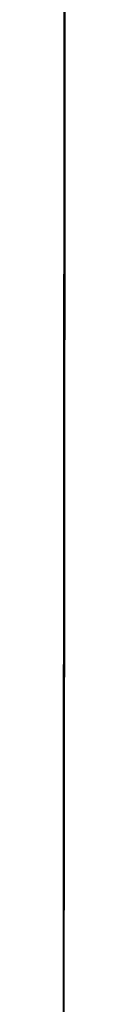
# Model space of a CAD drawing. Header units: metres. Extents: x 209848 to 209928, y 1182430 to 1182563.
# Tile 44 of 256: x 209852.625053 to 209852.62547, y 1182472.886231 to 1182473.014425. Entities that reach past the tile are written whole.
import ezdxf

# ---------------------------------------------------------------- set-up
doc = ezdxf.new("R2010")
doc.units = ezdxf.units.M
doc.header["$MEASUREMENT"] = 0
doc.linetypes.add('DGN Style 2', pattern=[15.036391, 9.021834, -6.014556])
doc.layers.get('0').update_dxf_attribs({"color": 254})

# ---------------------------------------------------------------- blocks, each defined once
blk = doc.blocks.new('*U2')
at = {"color": 3, "linetype": 'Continuous'}
for p, q in [((1.28067, -26.02096), (1.28057, -26.11711)), ((1.28057, -26.11711), (1.28045, -26.2133))]:
    blk.add_line(p, q, dxfattribs=at)
blk = doc.blocks.new('*U3')
at = {"color": 3, "linetype": 'Continuous'}
for p, q in [((1.28069, -26.00059), (1.28059, -26.09922)), ((1.28059, -26.09922), (1.28047, -26.1979))]:
    blk.add_line(p, q, dxfattribs=at)
blk = doc.blocks.new('*U4')
at = {"color": 3, "linetype": 'Continuous'}
for p, q in [((1.28066, -26.03235), (1.28055, -26.13207)), ((1.28055, -26.13207), (1.28043, -26.23201))]:
    blk.add_line(p, q, dxfattribs=at)
blk = doc.blocks.new('*U5')
at = {"color": 3, "linetype": 'Continuous'}
for p, q in [((1.28072, -25.97152), (1.28062, -26.07166)), ((1.28062, -26.07166), (1.2805, -26.17177)), ((1.2805, -26.17177), (1.28038, -26.27185))]:
    blk.add_line(p, q, dxfattribs=at)
blk = doc.blocks.new('*U6')
at = {"color": 3, "linetype": 'Continuous'}
for p, q in [((1.28071, -25.98285), (1.2806, -26.08449)), ((1.2806, -26.08449), (1.28048, -26.18612))]:
    blk.add_line(p, q, dxfattribs=at)
blk = doc.blocks.new('*U7')
at = {"color": 3, "linetype": 'Continuous'}
for p, q in [((1.28071, -25.98481), (1.2806, -26.08308)), ((1.2806, -26.08308), (1.28049, -26.18136))]:
    blk.add_line(p, q, dxfattribs=at)
blk = doc.blocks.new('*U8')
at = {"color": 3, "linetype": 'Continuous'}
for p, q in [((1.28073, -25.96095), (1.28063, -26.06179)), ((1.28063, -26.06179), (1.28051, -26.16234)), ((1.28051, -26.16234), (1.28039, -26.26288))]:
    blk.add_line(p, q, dxfattribs=at)
blk = doc.blocks.new('*U9')
at = {"color": 3, "linetype": 'Continuous'}
for p, q in [((1.28057, -25.9527), (1.2805, -26.05434)), ((1.2805, -26.05434), (1.28042, -26.15597)), ((1.28042, -26.15597), (1.28032, -26.2576))]:
    blk.add_line(p, q, dxfattribs=at)
blk = doc.blocks.new('ATTEMP')
at = {"color": 3, "linetype": 'Continuous'}
for name in ['*U9', '*U8', '*U7', '*U6', '*U4', '*U5', '*U3', '*U2']:
    blk.add_blockref(name, (-8.51117, 0), dxfattribs=at)

msp = doc.modelspace()

# ---------------------------------------------------------------- block references
at = {"color": 1, "linetype": 'DGN Style 2'}
msp.add_blockref('ATTEMP', (209859.85591, 1182499.06107), dxfattribs=at)

doc.saveas('drawing.dxf')
